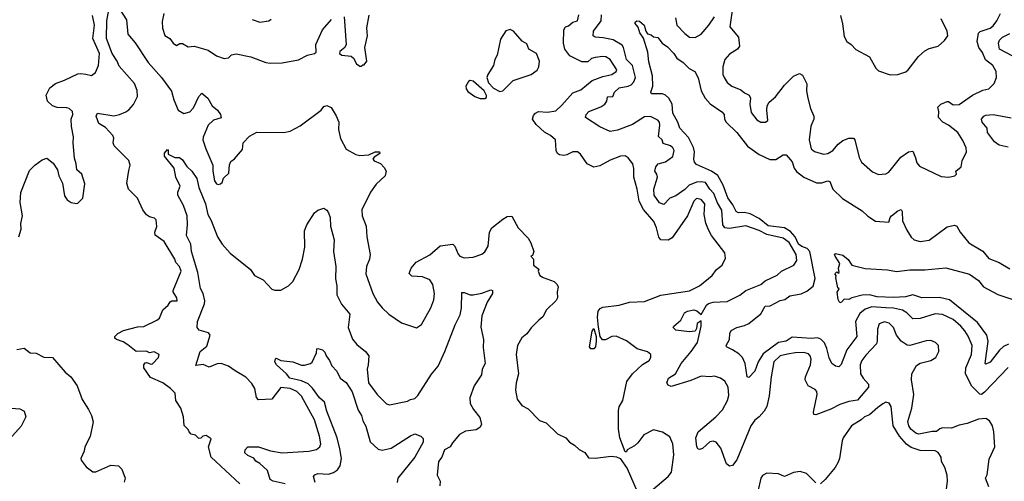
# Model space of a CAD drawing. Extents: x 1843161 to 1959474, y 907081 to 1016326.
# Tile 18 of 256: x 1858804 to 1865409, y 921673 to 924772. Entities that reach past the tile are written whole.
import ezdxf

# ---------------------------------------------------------------- set-up
doc = ezdxf.new("R2010")
doc.units = 0

msp = doc.modelspace()

# ---------------------------------------------------------------- linework, layer by layer
at = {"layer": '0CON20XD'}
for points in [[(1860281.2, 921655), (1860088, 921835), (1860071.2, 921905), (1860087.5, 921957.5), (1860055, 921980), (1860033, 921977), (1860018.3, 921961.7), (1860005, 921960), (1859983, 921983), (1859955, 921990), (1859940, 922005), (1859935, 922020), (1859908.3, 922048.3), (1859903.3, 922105), (1859884, 922165), (1859852.5, 922215), (1859845.8, 922265), (1859815, 922297.1), (1859763.8, 922335), (1859680.9, 922370.9), (1859636.7, 922435), (1859636.7, 922455), (1859645, 922467.5), (1859655, 922471.2), (1859685, 922460), (1859695, 922462), (1859735.4, 922504.6), (1859740, 922525), (1859705, 922541.2), (1859675, 922536.7), (1859653.6, 922546.4), (1859585, 922543.8), (1859529.1, 922589.1), (1859499.1, 922609.1), (1859452.5, 922625), (1859442.5, 922635), (1859442.5, 922645), (1859463.3, 922665), (1859500, 922685), (1859595, 922709.6), (1859636.5, 922713.5), (1859725, 922755.4), (1859741.3, 922768.7), (1859764.6, 922825.4), (1859799.2, 922855), (1859812.4, 922877.6), (1859825, 922885.8), (1859860, 922885), (1859859.1, 922905), (1859834.6, 922944.6), (1859834.4, 922955), (1859886.6, 923085), (1859876.2, 923115), (1859851.9, 923141.9), (1859843.6, 923165), (1859773.3, 923283.3), (1859711.9, 923325), (1859711.5, 923345), (1859724.5, 923384.5), (1859719.1, 923429.1), (1859708.9, 923438.9), (1859675, 923447.8), (1859655, 923461.4), (1859629.1, 923495), (1859595, 923574.5), (1859534.3, 923635), (1859521.9, 923675), (1859535, 923760), (1859544.6, 923795), (1859536.3, 923826.3), (1859437.1, 923925), (1859430, 923945), (1859435.8, 923975.8), (1859428.6, 923995), (1859379.5, 924049.5), (1859335.8, 924075), (1859318, 924125), (1859326.2, 924143.8), (1859435, 924127.8), (1859473.8, 924136.2), (1859515, 924154.6), (1859535, 924167.5), (1859567.2, 924202.8), (1859593.4, 924256.6), (1859592.4, 924297.6), (1859574.6, 924345), (1859470.2, 924460.2), (1859457.6, 924495), (1859425.3, 924545), (1859386.9, 924645), (1859387.6, 924765), (1859409.4, 924875)], [(1858797.5, 923315), (1858813, 923367), (1858812, 923405), (1858821.9, 923455), (1858807.1, 923545), (1858812.3, 923612.3), (1858870.9, 923759.1), (1858905, 923796.7), (1858955, 923832.5), (1858985, 923842.5), (1859029.5, 923809.5), (1859057.5, 923765), (1859066.7, 923725), (1859091.2, 923675), (1859105, 923590), (1859122.3, 923562.3), (1859150, 923545), (1859185, 923537.5), (1859195, 923540), (1859227, 923573), (1859240.7, 923670.7), (1859220, 923735), (1859186.7, 923765), (1859183.3, 923805), (1859171.7, 923841.7), (1859162, 923945), (1859165.8, 923985), (1859151.2, 924055), (1859150, 924105), (1859159.5, 924135), (1859158.1, 924155), (1859136, 924175), (1859120.4, 924180.4), (1859055, 924183.3), (1859025, 924194.2), (1858991.4, 924225), (1858981.5, 924265), (1859006.2, 924313.8), (1859045, 924344.5), (1859105, 924365.5), (1859195, 924408.1), (1859215, 924411.9), (1859246.6, 924406.6), (1859285, 924398), (1859312.1, 924417.9), (1859332.9, 924465), (1859338.6, 924545), (1859295.6, 924645), (1859305.5, 924735), (1859291.5, 924801.5)], [(1859467.5, 924855), (1859521.3, 924771.3), (1859528.6, 924675), (1859577.5, 924617.5), (1859665.4, 924485), (1859754.8, 924384.8), (1859822.1, 924292.1), (1859838.2, 924235), (1859867.5, 924165), (1859905, 924143.6), (1859945, 924153.6), (1859969.7, 924180.3), (1860005, 924257.5), (1860025, 924279.2), (1860065, 924245.8), (1860094.7, 924194.7), (1860132, 924165), (1860152, 924135), (1860155.7, 924114.3), (1860105, 924097.8), (1860068.1, 924065), (1860034.4, 923984.4), (1860033.1, 923965), (1860052.1, 923905), (1860098.9, 923795), (1860099.5, 923755), (1860111.3, 923691.3), (1860125, 923671.2), (1860135, 923666.2), (1860150.7, 923669.3), (1860161.2, 923678.8), (1860171.7, 923708.3), (1860208, 923742), (1860211.7, 923798.3), (1860219.3, 923820.7), (1860245, 923837.5), (1860298.3, 923901.7), (1860302.5, 923945), (1860345, 923990), (1860393.9, 924016.1), (1860575, 924014), (1860617.5, 924025), (1860685, 924058.8), (1860825.6, 924164.4), (1860845, 924188.8), (1860865, 924196.2), (1860892.7, 924182.7), (1860927.6, 924127.6), (1860944, 924085), (1860942.9, 924035), (1860955.7, 923975), (1860995, 923902), (1861058.3, 923868.3), (1861085, 923860.6), (1861145.5, 923864.5), (1861187.5, 923885), (1861217.5, 923885), (1861218.8, 923875), (1861180.9, 923849.1), (1861173.8, 923835), (1861182.5, 923825), (1861225, 923805.8), (1861249.7, 923779.7), (1861262, 923755), (1861255.7, 923725), (1861195, 923667.1), (1861158.1, 923615), (1861098.6, 923495), (1861101.9, 923455), (1861128.9, 923385), (1861132.5, 923315), (1861154, 923195), (1861151.2, 923165), (1861130.8, 923115), (1861126.2, 923065), (1861172, 922935), (1861204, 922875), (1861235, 922836.7), (1861280, 922795), (1861365.9, 922735.9), (1861465, 922702.5), (1861500, 922725), (1861563, 922837), (1861582.1, 922892.1), (1861585.4, 922935), (1861574.6, 922995), (1861555, 923026.5), (1861505, 923045.6), (1861435, 923051.2), (1861417.5, 923067.5), (1861430.8, 923105), (1861464, 923145), (1861556, 923194), (1861625, 923252.9), (1861710, 923265), (1861722.4, 923252.4), (1861745, 923198), (1861756.2, 923185), (1861785, 923173.3), (1861845, 923178.1), (1861905, 923197.5), (1861925, 923213.8), (1861947.4, 923252.6), (1861956.4, 923345), (1861970.6, 923375), (1862045, 923433.3), (1862075, 923450), (1862105, 923453.3), (1862148.8, 923375), (1862215, 923306.2), (1862233.8, 923275), (1862253.3, 923215), (1862245, 923190), (1862232.5, 923185), (1862250, 923165), (1862250, 923125), (1862287, 923097), (1862282.5, 923085), (1862293.3, 923055), (1862315, 923041.2), (1862390, 923015), (1862410, 922995), (1862417, 922977), (1862410, 922945), (1862412.5, 922905), (1862403.6, 922886.4), (1862336.7, 922825), (1862312.3, 922777.7), (1862286.7, 922755), (1862235, 922703.3), (1862206.4, 922663.6), (1862172.7, 922637.3), (1862144.3, 922585), (1862133.6, 922525), (1862150, 922395), (1862134, 922335), (1862128.8, 922285), (1862140, 922225), (1862173, 922183), (1862215, 922158.8), (1862291.2, 922081.2), (1862335, 922066.7), (1862411.7, 921991.7), (1862467.5, 921965), (1862492.5, 921935), (1862525.6, 921915.6), (1862555.9, 921885.9), (1862595, 921866.2), (1862620, 921830), (1862665, 921829.1), (1862772.4, 921842.4), (1862807, 921837), (1862832, 921825), (1862878.3, 921758.3), (1862946.2, 921605)], [(1859770, 924815), (1859760.3, 924759.7), (1859761.9, 924715), (1859777.3, 924667.3), (1859811.2, 924645), (1859833.8, 924615), (1859855, 924600), (1859877.7, 924612.3), (1859895, 924612.9), (1859935, 924590), (1859975, 924595.7), (1860068.4, 924568.4), (1860125, 924529.4), (1860175, 924511.2), (1860203.9, 924516.1), (1860225, 924536.7), (1860255, 924543.8), (1860355, 924524), (1860455, 924485.8), (1860485, 924480.8), (1860565, 924482.9), (1860675, 924502.5), (1860735, 924533.8), (1860780.8, 924545), (1860793.5, 924555), (1860789.5, 924605), (1860835, 924704.4), (1860895.4, 924774.6)], [(1860981.2, 924791.2), (1860993.1, 924605), (1860984.3, 924585), (1860952.2, 924557.8), (1860948.9, 924545), (1860965, 924533.1), (1861028.3, 924528.3), (1861042.5, 924515), (1861062.5, 924475), (1861085, 924460), (1861095, 924460), (1861105, 924470), (1861115, 924470), (1861132.5, 924495), (1861120, 924585), (1861136.7, 924665), (1861133.3, 924716.7), (1861148.3, 924801.7)], [(1863051.4, 921618.6), (1863155, 921706), (1863175.6, 921735), (1863191.7, 921851.7), (1863185.7, 921925), (1863165, 921972.5), (1863115, 922002.5), (1863055, 922018.8), (1862990, 921985), (1862949.5, 921930.5), (1862928.3, 921911.7), (1862880, 921885), (1862875, 921870), (1862865, 921870), (1862829.2, 921965), (1862821.2, 922025), (1862820.5, 922149.5), (1862826.1, 922173.9), (1862848.8, 922215), (1862877.7, 922342.3), (1862914.3, 922395.7), (1862982.5, 922457.5), (1863026.7, 922485), (1863036.7, 922505), (1863036.7, 922525), (1863015, 922543.3), (1862945, 922562.9), (1862875, 922616.9), (1862805, 922646.4), (1862775, 922645.5), (1862733.9, 922623.9), (1862713.3, 922623.3), (1862698.1, 922645), (1862687.1, 922707.1), (1862678.8, 922775), (1862684.6, 922815.4), (1862696.9, 922833.1), (1862715, 922843.3), (1862825.4, 922854.6), (1862895, 922875.6), (1862995, 922881.1), (1863105, 922922.7), (1863298.1, 922951.9), (1863364.3, 922985), (1863450, 923055), (1863478, 923095), (1863515.7, 923124.3), (1863537.7, 923172.3), (1863535, 923207.5), (1863444.2, 923324.2), (1863425, 923360.8), (1863407.3, 923407.3), (1863396.5, 923465), (1863400, 923535), (1863375.3, 923565.3), (1863345, 923572.7), (1863325, 923554), (1863284.5, 923455.5), (1863181.7, 923308.3), (1863155, 923291.1), (1863105, 923294.4), (1863091.7, 923311.7), (1863076, 923375), (1863057.3, 923417.3), (1862988.8, 923498.8), (1862959.1, 923555), (1862946.2, 923635), (1862924.2, 923715.8), (1862924.2, 923774.2), (1862917.5, 923805), (1862885.7, 923845.7), (1862865, 923858), (1862835, 923855.7), (1862765, 923829.2), (1862695, 923790.6), (1862655, 923782.9), (1862610, 923805), (1862565, 923870), (1862545.9, 923885.9), (1862514.4, 923885.6), (1862474.4, 923865.6), (1862455, 923860.8), (1862425, 923865.8), (1862412, 923875), (1862402.2, 923895), (1862398.9, 923965), (1862365.2, 923995.2), (1862325, 924017.7), (1862269.2, 924069.2), (1862244.4, 924105), (1862250.3, 924129.7), (1862264, 924145), (1862284.6, 924155.4), (1862345, 924150.9), (1862399.4, 924160.6), (1862441.7, 924198.3), (1862515, 924280.8), (1862568.2, 924301.8), (1862645, 924363.5), (1862715, 924391.1), (1862775, 924404.5), (1862804.3, 924425), (1862808.5, 924435), (1862765.7, 924505.7), (1862735, 924522.9), (1862715, 924526.2), (1862665, 924519.6), (1862638.9, 924511.1), (1862615, 924490.4), (1862575, 924489.3), (1862495, 924530.3), (1862461.1, 924575), (1862451.5, 924615), (1862453.5, 924705), (1862464.6, 924725), (1862485, 924731.9), (1862515.2, 924754.8), (1862545, 924765.8), (1862555.7, 924804.3)], [(1865343.1, 921936.9), (1865339.5, 922005), (1865328.9, 922045), (1865308.7, 922078.7), (1865284.3, 922094.3), (1865235, 922091.3), (1865159.2, 922060.8), (1865105, 922050.9), (1865055, 922030.6), (1864995, 922031.8), (1864975.3, 922024.7), (1864953.6, 922006.4), (1864925, 922007.7), (1864835, 921989.7), (1864815, 921996.2), (1864782.8, 922022.8), (1864768.4, 922045), (1864762.1, 922075), (1864788.1, 922165), (1864802.9, 922255), (1864785.3, 922355), (1864789.3, 922395), (1864818.7, 922451.3), (1864845, 922465.5), (1864916.6, 922483.4), (1864950, 922505), (1864968.8, 922545), (1864966.7, 922585), (1864947.5, 922605), (1864915, 922617.5), (1864885, 922615.7), (1864775, 922585.4), (1864756.2, 922586.2), (1864717.1, 922615), (1864684.7, 922654.7), (1864664.4, 922705), (1864635.8, 922735), (1864605, 922744.4), (1864570.3, 922729.7), (1864557.5, 922695), (1864556.8, 922615), (1864550.6, 922595), (1864479.3, 922520.7), (1864453.1, 922485), (1864440.8, 922455), (1864444.7, 922395), (1864462, 922365), (1864496.9, 922325), (1864498.2, 922305), (1864425, 922218.4), (1864365, 922207.8), (1864305, 922188.9), (1864245, 922157.6), (1864145, 922119.4), (1864132.1, 922122.1), (1864128.1, 922138.1), (1864152.9, 922255), (1864151.4, 922275), (1864139.6, 922289.6), (1864093.7, 922313.7), (1864073.1, 922355), (1864075.3, 922375), (1864109.2, 922455), (1864113.3, 922493.3), (1864106.8, 922515), (1864095, 922528.5), (1864065, 922538.9), (1864005, 922536.6), (1863955, 922526.5), (1863905, 922515.7), (1863862.5, 922475), (1863844.1, 922375), (1863832.4, 922247.6), (1863815.3, 922174.7), (1863797.5, 922145), (1863764.1, 922105.9), (1863735, 922083.1), (1863708.2, 922045), (1863615, 921817.5), (1863585, 921778), (1863565, 921775.7), (1863545, 921791.4), (1863507.1, 921895), (1863476.3, 921936.3), (1863455, 921942.9), (1863432.4, 921937.6), (1863385, 921894.2), (1863365, 921886), (1863355, 921888.8), (1863345.8, 921905), (1863340, 921965), (1863355.7, 922005), (1863473.8, 922105), (1863517.6, 922152.4), (1863552.4, 922215), (1863561.5, 922248.5), (1863555.3, 922305), (1863535, 922345.7), (1863505.3, 922365.3), (1863465, 922379.4), (1863435, 922374.4), (1863375, 922379.1), (1863305, 922349.6), (1863175, 922310.6), (1863155, 922318), (1863144.5, 922335), (1863155.7, 922365), (1863202.7, 922395), (1863241.8, 922465), (1863309.3, 922545), (1863350, 922605), (1863376, 922715), (1863375, 922750), (1863347.5, 922732.5), (1863345, 922700), (1863335, 922680), (1863295, 922675.8), (1863205, 922688.8), (1863187.5, 922705), (1863192.5, 922715), (1863240, 922755), (1863263.8, 922805), (1863283.3, 922815), (1863325, 922823.3), (1863347, 922817), (1863375, 922792.5), (1863410, 922855), (1863425, 922866.9), (1863455.3, 922874.7), (1863549.8, 922880.2), (1863635, 922923.5), (1863674.8, 922955.2), (1863775.9, 922994.1), (1863805, 923018.2), (1863885, 923056.7), (1863915, 923084.3), (1863998, 923125), (1864016.9, 923155), (1864012.7, 923195), (1863965.4, 923275.4), (1863925, 923305.7), (1863815, 923330.4), (1863765, 923356.8), (1863675, 923388.4), (1863565, 923371.3), (1863533.6, 923375), (1863521.6, 923395), (1863513.6, 923493.7), (1863485, 923543.6), (1863461.3, 923605), (1863432.6, 923635), (1863405, 923679.3), (1863375, 923684.8), (1863345, 923681.1), (1863295, 923661.2), (1863265, 923632.9), (1863205, 923589.2), (1863165, 923573.3), (1863125, 923531.9), (1863095, 923541.8), (1863060.9, 923595), (1863058.2, 923635), (1863082, 923715), (1863077.5, 923735), (1863063.9, 923755), (1863070.8, 923785), (1863087.5, 923805), (1863135, 923818.5), (1863185, 923853.6), (1863193.3, 923893.3), (1863185, 923912.5), (1863168.6, 923925), (1863120.4, 923940.4), (1863113.8, 923965), (1863088.9, 923988.9), (1863099.1, 924065), (1863095.6, 924085), (1863085, 924097.1), (1863035, 924121.5), (1862995, 924120), (1862915, 924069.4), (1862815, 924030), (1862765, 924022.7), (1862695, 924053.9), (1862600, 924115), (1862603.8, 924135), (1862622, 924155), (1862703.1, 924186.9), (1862728.6, 924205), (1862741.5, 924225), (1862747.5, 924255), (1862782.4, 924257.6), (1862794.1, 924285.9), (1862824.3, 924315), (1862885, 924325.3), (1862905.2, 924334.8), (1862924.1, 924355), (1862935.2, 924385), (1862914.4, 924465), (1862874.6, 924504.6), (1862855.2, 924585), (1862845, 924600.3), (1862785, 924637.6), (1862718.5, 924651.5), (1862665, 924654.4), (1862651.4, 924665), (1862652.7, 924695), (1862705, 924764), (1862706.6, 924805)], [(1863584.2, 924834.2), (1863568.2, 924725), (1863626, 924655), (1863632, 924595), (1863620, 924575), (1863565, 924541.1), (1863535, 924504), (1863520, 924455), (1863521.5, 924405), (1863528.9, 924385), (1863550.8, 924350.8), (1863580, 924325), (1863641.2, 924301.2), (1863665, 924280.5), (1863698, 924265), (1863705.6, 924245), (1863701.1, 924205), (1863709.8, 924149.8), (1863749.1, 924099.1), (1863775, 924084), (1863806.1, 924083.9), (1863823.3, 924095), (1863815.6, 924165), (1863818.6, 924195), (1863831.3, 924218.7), (1863874, 924255), (1863935, 924331.9), (1863995, 924392.9), (1864035, 924410.6), (1864055, 924398.8), (1864085, 924342.5), (1864081.1, 924295), (1864090.5, 924245), (1864109.4, 924175), (1864131.4, 924125), (1864130, 924105), (1864111.7, 924058.3), (1864098.9, 923965), (1864113.5, 923905), (1864135, 923887.3), (1864195, 923869.6), (1864225, 923874.6), (1864258.9, 923895), (1864293.7, 923936.3), (1864325, 923961.2), (1864365, 923977.5), (1864398, 923978), (1864406.4, 923966.4), (1864435, 923847.5), (1864450, 923815), (1864525, 923750), (1864565, 923732.5), (1864615, 923738), (1864635, 923748.8), (1864715, 923849.2), (1864765.5, 923884.5), (1864795, 923889.2), (1864814.1, 923845.9), (1864821.9, 923811.9), (1864839.5, 923789.5), (1864985, 923719.2), (1865034.2, 923714.2), (1865077.5, 923725), (1865087.5, 923735), (1865082.5, 923755), (1865118.8, 923785), (1865126, 923825), (1865155.6, 923884.4), (1865153, 923913), (1865131.3, 923961.3), (1865096.9, 924015), (1865035.2, 924065.2), (1864995.5, 924085), (1864966.7, 924115), (1864970, 924155), (1864963.9, 924185), (1864982.2, 924205), (1865025, 924224.1), (1865035, 924224.1), (1865065, 924201.8), (1865105, 924202.1), (1865195, 924265.5), (1865265, 924300), (1865305, 924309.2), (1865340, 924345), (1865355.6, 924385), (1865353.6, 924425), (1865331.5, 924465), (1865283.3, 924503.3), (1865261.7, 924551.7), (1865237.8, 924585), (1865227.3, 924625), (1865235, 924682), (1865246.8, 924693.2), (1865315, 924716.2), (1865335, 924731.8), (1865358.5, 924765), (1865383.8, 924815)], [(1864309.5, 924799.5), (1864323.8, 924745), (1864335, 924660), (1864353.3, 924625), (1864382.5, 924605), (1864412.7, 924572.7), (1864503.9, 924523.9), (1864547.7, 924447.7), (1864565, 924430), (1864642.3, 924402.3), (1864695, 924403.3), (1864747.3, 924422.7), (1864763.9, 924436.1), (1864834.1, 924525.9), (1864875, 924562.5), (1864905, 924580), (1864965.9, 924594.1), (1865008.3, 924631.7), (1865030, 924665), (1865026.2, 924695), (1864985, 924777.5)], [(1860364.5, 924774.5), (1860415, 924755.8)], [(1860415, 924755.8), (1860475, 924763.8), (1860491.2, 924775)], [(1865433.8, 922436.2), (1865275, 922270.8), (1865255, 922256.8), (1865245, 922257.2), (1865191.2, 922311.2), (1865147.4, 922395), (1865151.6, 922435), (1865189.2, 922525), (1865192.5, 922585), (1865167, 922647), (1865145, 922684.4), (1865117.5, 922715), (1865065, 922758.4), (1864995, 922792.3), (1864945, 922797.2), (1864845, 922766.1), (1864795, 922764.5), (1864755, 922804.7), (1864725, 922821.5), (1864666.3, 922836.3), (1864615, 922838.6), (1864520.8, 922845), (1864475, 922827.8), (1864439.5, 922800.5), (1864410.7, 922745), (1864419.6, 922645), (1864351.8, 922555), (1864315, 922456.2), (1864298.3, 922441.7), (1864275.5, 922445.5), (1864250.8, 922465), (1864233, 922503), (1864218.9, 922565), (1864203, 922603), (1864177.4, 922627.4), (1864155, 922637.1), (1864115, 922631.9), (1863985, 922641.5), (1863945, 922614.7), (1863895, 922604.7), (1863790.4, 922529.6), (1863757.6, 922475), (1863735, 922412), (1863695, 922370), (1863684.3, 922374.3), (1863670, 922465), (1863652.5, 922505), (1863628.3, 922528.3), (1863586.2, 922555), (1863546, 922576), (1863542, 922585), (1863565.8, 922625), (1863567.5, 922665), (1863576.2, 922685), (1863615, 922705.8), (1863665, 922718.5), (1863695, 922733.1), (1863775, 922798.1), (1863805, 922847.9), (1863839.1, 922850.9), (1863905, 922886.2), (1863937.4, 922892.6), (1863971, 922919), (1864045, 922930.7), (1864085, 922948.7), (1864126.4, 922983.6), (1864141, 923035), (1864104.5, 923215), (1864085.7, 923235), (1864049.5, 923249.5), (1864028.8, 923265), (1864005, 923315.2), (1863975, 923351.2), (1863935, 923374.1), (1863825, 923388.6), (1863765, 923438.3), (1863705, 923468.1), (1863665, 923477.8), (1863625, 923476), (1863609.6, 923485), (1863588.4, 923528.4), (1863555, 923575.5), (1863521.8, 923661.8), (1863486.1, 923726.1), (1863445, 923754.7), (1863345, 923801.1), (1863329.6, 923815), (1863325.4, 923835), (1863329.5, 923885), (1863323.2, 923915), (1863290.4, 923980.4), (1863231.2, 924045), (1863219.4, 924085), (1863186.3, 924145), (1863180, 924205), (1863157.9, 924245), (1863135, 924266.5), (1863115, 924274.6), (1863041.2, 924275), (1863038, 924285), (1863050, 924325), (1863048.6, 924395), (1863025, 924490), (1863018.1, 924555), (1862989.1, 924649.1), (1862963.5, 924683.5), (1862951.6, 924721.6), (1862932.9, 924747.1), (1862933.3, 924756.7), (1862943.3, 924765), (1862962.2, 924762.2), (1862993.8, 924735), (1863004.6, 924694.6), (1863015, 924677.5), (1863040, 924670), (1863055, 924656.7), (1863085, 924652.5), (1863113.8, 924615), (1863149.3, 924589.3), (1863192, 924545), (1863213, 924513), (1863255, 924485.7), (1863293.8, 924445), (1863333.9, 924423.9), (1863355, 924382.5), (1863374.5, 924295), (1863401.1, 924245), (1863435, 924208.1), (1863515, 924154.3), (1863528.5, 924135), (1863531.9, 924105), (1863543.1, 924085), (1863615, 924015.6), (1863685, 923922.5), (1863765, 923866.2), (1863835, 923833.5), (1863877.2, 923832.8), (1863925, 923864.2), (1863945, 923865.8), (1863985, 923818), (1864000, 923775), (1864013.9, 923753.9), (1864065, 923714.2), (1864147.9, 923677.9), (1864185, 923678.1), (1864225, 923690.8), (1864238, 923685)], [(1863202.1, 924785), (1863212.9, 924735), (1863265, 924678.8), (1863296, 924655), (1863335, 924652.3), (1863375, 924675.5), (1863427.1, 924735), (1863465, 924791.4)], [(1862025, 924290), (1862045, 924293.8), (1862115, 924363.8), (1862235.7, 924404.3), (1862275.9, 924434.1), (1862286.7, 924455), (1862290, 924495), (1862271.2, 924545), (1862220, 924575), (1862205, 924610), (1862175, 924628.8), (1862115.9, 924695.9), (1862095, 924707.5), (1862065, 924696.7), (1862028.8, 924641.2), (1862006, 924535), (1861991.2, 924505), (1861982, 924465), (1861943.3, 924405), (1861936.7, 924385), (1861948.8, 924348.8), (1861982.1, 924312.1), (1862025, 924290)], [(1865508.5, 924505), (1865377.5, 924575), (1865369.1, 924615), (1865377.1, 924635), (1865396.4, 924655), (1865445, 924680.7)], [(1861925, 924243.3), (1861935, 924250), (1861936.2, 924263.8), (1861918.8, 924295), (1861845, 924360), (1861826.4, 924363.6), (1861815, 924357.5), (1861797.5, 924325), (1861798.3, 924308.3), (1861810.7, 924290.7), (1861856.4, 924256.4), (1861893.6, 924243.6), (1861925, 924243.3)], [(1865435.6, 923915.6), (1865375, 923929), (1865342.6, 923952.6), (1865297.1, 924015), (1865294.4, 924045), (1865260, 924085), (1865255.7, 924104.3), (1865270.8, 924125), (1865285, 924132.2), (1865335, 924135.8), (1865455, 924113.6)], [(1860585, 921655.3), (1860505, 921674), (1860484.7, 921684.7), (1860466.3, 921746.3), (1860415, 921791.5), (1860389.1, 921809.1), (1860375, 921828.6), (1860335, 921846.9), (1860314.6, 921864.6), (1860315.7, 921885), (1860334.7, 921905.3), (1860405, 921905.5), (1860486.8, 921876.8), (1860565, 921863.4), (1860744.6, 921875.4), (1860794.4, 921885.6), (1860818, 921905), (1860824.3, 921925), (1860814.4, 921975), (1860782, 922085), (1860695.3, 922245), (1860663.1, 922275), (1860619.2, 922295), (1860556.4, 922303.6), (1860495, 922225.4), (1860405, 922220.8), (1860392.9, 922235), (1860380.9, 922295), (1860360.7, 922330.7), (1860321.1, 922371.1), (1860249.2, 922415), (1860205, 922446.3), (1860155, 922462.9), (1860128.7, 922461.3), (1860075, 922440), (1860035, 922456.9), (1859985, 922450), (1860015, 922544), (1860058.8, 922581.2), (1860082.2, 922655), (1860070.6, 922670.6), (1860007.2, 922687.2), (1859994, 922705), (1859997.3, 922745), (1860044.3, 922865), (1860046.9, 922885), (1860034.6, 922934.6), (1860017.7, 922967.7), (1859999.7, 923075), (1859956.2, 923215), (1859951.5, 923265), (1859923.6, 923323.6), (1859930, 923395), (1859927.5, 923455), (1859902.5, 923525), (1859865.7, 923595), (1859865.7, 923614.3), (1859880, 923655), (1859852.3, 923715), (1859840.5, 923775), (1859776.2, 923855), (1859775, 923876.7), (1859795, 923900), (1859800, 923895), (1859800, 923870), (1859845, 923846.2), (1859875, 923846.2), (1859895, 923831.2), (1859925, 923785.8), (1859959.2, 923755), (1859992.3, 923705), (1860005.7, 923645), (1860049.7, 923535), (1860065.3, 923465), (1860087.5, 923425), (1860131.8, 923315), (1860162.1, 923265), (1860215, 923204.4), (1860353.1, 923095), (1860380, 923055), (1860438, 923025), (1860495, 922964), (1860515, 922956.2), (1860555, 922956.2), (1860606.2, 922985), (1860636, 923015), (1860679.5, 923095), (1860702, 923165), (1860717.2, 923245), (1860714.3, 923355.7), (1860729.5, 923395), (1860782.5, 923475), (1860805, 923493.8), (1860845, 923506.7), (1860863.9, 923493.9), (1860875, 923476.7), (1860885.8, 923444.2), (1860889.4, 923385), (1860914.4, 923295), (1860909.3, 923215), (1860923.9, 923115), (1860922.6, 923032.6), (1860930.8, 922985), (1860931.1, 922925), (1860963.4, 922863.4), (1861018.9, 922795), (1861006.4, 922705), (1861036.7, 922626.7), (1861065, 922592.2), (1861124.5, 922545), (1861145.6, 922515), (1861142.2, 922455), (1861134.5, 922425), (1861144.5, 922335), (1861201.4, 922255), (1861265, 922194), (1861285, 922186), (1861405, 922210), (1861425, 922222.9), (1861455, 922229.2), (1861475, 922250), (1861566.6, 922393.4), (1861612, 922445), (1861655.4, 922545), (1861725.4, 922724.6), (1861758.2, 922791.8), (1861767.1, 922835), (1861770, 922940), (1861785, 922940), (1861825, 922924.4), (1861845, 922924.3), (1861905, 922935.6), (1861965, 922958.8), (1861976.2, 922955), (1861975.7, 922935), (1861940.4, 922875), (1861903.2, 922785), (1861897, 922707), (1861915.6, 922625.6), (1861912.1, 922572.1), (1861925.7, 922465), (1861907.1, 922425), (1861901.7, 922388.3), (1861851.9, 922315), (1861823.4, 922233.4), (1861825.7, 922195), (1861848.1, 922155), (1861891.4, 922101.4), (1861901.9, 922055), (1861890, 922035), (1861865, 922017.8), (1861795, 922009.6), (1861755, 921986.2), (1861707.8, 921932.2), (1861692.5, 921905), (1861654.2, 921885), (1861635.5, 921834.5), (1861613.1, 921805), (1861604.3, 921715), (1861623.8, 921675), (1861622.1, 921642.1)], [(1864238, 923685), (1864258.6, 923635), (1864322.9, 923572.9), (1864455, 923490), (1864493.4, 923453.4), (1864545, 923419.5), (1864635, 923412.5), (1864643.1, 923445), (1864651.9, 923455), (1864695, 923490), (1864717.3, 923497.3), (1864724, 923484), (1864725, 923422.5), (1864755, 923360), (1864785, 923313.3), (1864805, 923293.3), (1864845, 923282), (1864905, 923292.9), (1865025, 923382), (1865075, 923391.9), (1865090.8, 923385), (1865112.5, 923345), (1865171.2, 923275), (1865265, 923217.1), (1865305, 923168.6), (1865375, 923143.1), (1865445, 923100)], [(1865435.9, 922594.1), (1865403, 922577), (1865377, 922553), (1865315, 922473.8), (1865285, 922460), (1865280, 922465), (1865300.7, 922615), (1865291, 922655), (1865230, 922740), (1865040.7, 922890.7), (1864975, 922908.2), (1864855, 922904.4), (1864795, 922925.6), (1864745, 922911.2), (1864665, 922907.5), (1864555, 922910.8), (1864505, 922924.1), (1864455, 922921.8), (1864385.5, 922904.5), (1864365, 922893.8), (1864335, 922896.2), (1864316.2, 922875), (1864305, 922872), (1864294.3, 922894.3), (1864287.7, 922942.3), (1864300, 922965), (1864293, 922973), (1864278.3, 923038.3), (1864280, 923055), (1864272.5, 923065), (1864285, 923080), (1864295, 923070), (1864300, 923075), (1864297.5, 923105), (1864306.2, 923135), (1864273.3, 923185), (1864270, 923195), (1864277.5, 923202.5), (1864325, 923191.1), (1864362, 923162), (1864385, 923123.3), (1864475, 923101.2), (1864625, 923092.5), (1864685, 923082.5), (1864775, 923093.6), (1864875, 923093.1), (1865015.5, 923105.5), (1865175, 923063.8), (1865235, 923022.1), (1865269.4, 922979.4), (1865366.4, 922926.3), (1865465, 922893.4)], [(1862635, 922562.5), (1862626.7, 922575), (1862645, 922680), (1862655, 922700), (1862670, 922645), (1862670.8, 922615), (1862666.2, 922575), (1862655, 922563.3), (1862635, 922562.5)], [(1858785, 922558.8), (1858835, 922566), (1858873.3, 922535), (1858913.4, 922533.4), (1858965, 922506), (1859023.6, 922503.6), (1859110, 922405), (1859146.7, 922375), (1859190, 922315), (1859222.7, 922222.7), (1859265.6, 922155.6), (1859285.8, 922115), (1859297.7, 922072.3), (1859275.8, 921974.2), (1859241.2, 921905), (1859236.2, 921875), (1859213.3, 921825), (1859216.7, 921815), (1859250.5, 921770.5), (1859295, 921737.5), (1859315, 921737.5), (1859415, 921782), (1859467.7, 921777.7), (1859490, 921755), (1859511.2, 921695), (1859503.9, 921666.1)], [(1860786.4, 921665), (1860775.8, 921705), (1860783.3, 921716.7), (1860803.8, 921726.2), (1860875, 921721.3), (1860909, 921731), (1860935, 921750.4), (1860952.8, 921777.2), (1860963.1, 921825), (1860950.8, 921890.8), (1860934.3, 921964.3), (1860864.5, 922145), (1860848.8, 922205), (1860815, 922234.4), (1860768.7, 922298.7), (1860738.2, 922328.2), (1860695, 922347.7), (1860615, 922365.3), (1860593.5, 922393.5), (1860525.7, 922455), (1860515.7, 922475), (1860520, 922495), (1860525, 922499.2), (1860555, 922484.4), (1860635.9, 922475.9), (1860695, 922452.5), (1860715, 922451.9), (1860755, 922462.9), (1860766.7, 922473.3), (1860794.3, 922535), (1860796.7, 922563.3), (1860805, 922565.8), (1860835, 922555.6), (1860850.4, 922540.4), (1860859.6, 922515), (1860883.1, 922485), (1860897.3, 922447.3), (1860931.8, 922411.8), (1860954.6, 922365), (1860995, 922337.5), (1861034.7, 922274.7), (1861075, 922150), (1861097.5, 922115), (1861105, 922080), (1861125, 922043.8), (1861155, 921938), (1861207.9, 921887.9), (1861235, 921882.9), (1861295, 921895.4), (1861425, 921978.2), (1861455, 921990.8), (1861495.9, 921975.9), (1861511.2, 921961.2), (1861511.2, 921935), (1861455.5, 921835), (1861341.1, 921695), (1861337.1, 921665)], [(1858746.1, 922163.9), (1858805, 922160), (1858833.3, 922145), (1858846, 922105), (1858815, 922042.5), (1858715, 921933.1)], [(1865019.2, 921605), (1865027.5, 921675), (1865026, 921715), (1865010.8, 921765), (1864987.5, 921805), (1864985.5, 921835.5), (1864965.4, 921865.4), (1864945, 921877.3), (1864845, 921878.8), (1864785, 921899), (1864753.1, 921923.1), (1864705.1, 921975.1), (1864662.6, 922045), (1864650, 922175), (1864637.3, 922197.3), (1864615, 922203.8), (1864595, 922192.5), (1864560.4, 922169.6), (1864505, 922119.2), (1864471.2, 922105), (1864448.8, 922085), (1864384.6, 922045.4), (1864328.8, 921965), (1864320.8, 921945), (1864304, 921825), (1864295, 921802.5), (1864273.8, 921765), (1864208, 921685), (1864175, 921656.2)], [(1865305.3, 921635), (1865283.5, 921695), (1865294.6, 921715.4), (1865307.9, 921822.1), (1865345.6, 921905), (1865343.1, 921936.9)], [(1864145, 921663.3), (1864082.5, 921725), (1864038.3, 921738.3), (1863995, 921731.2), (1863935, 921704.2), (1863895, 921724.2), (1863815, 921728), (1863787.1, 921712.9), (1863775, 921693.3), (1863754.5, 921605)]]:
    msp.add_lwpolyline(points, dxfattribs=at)

doc.saveas('drawing.dxf')
